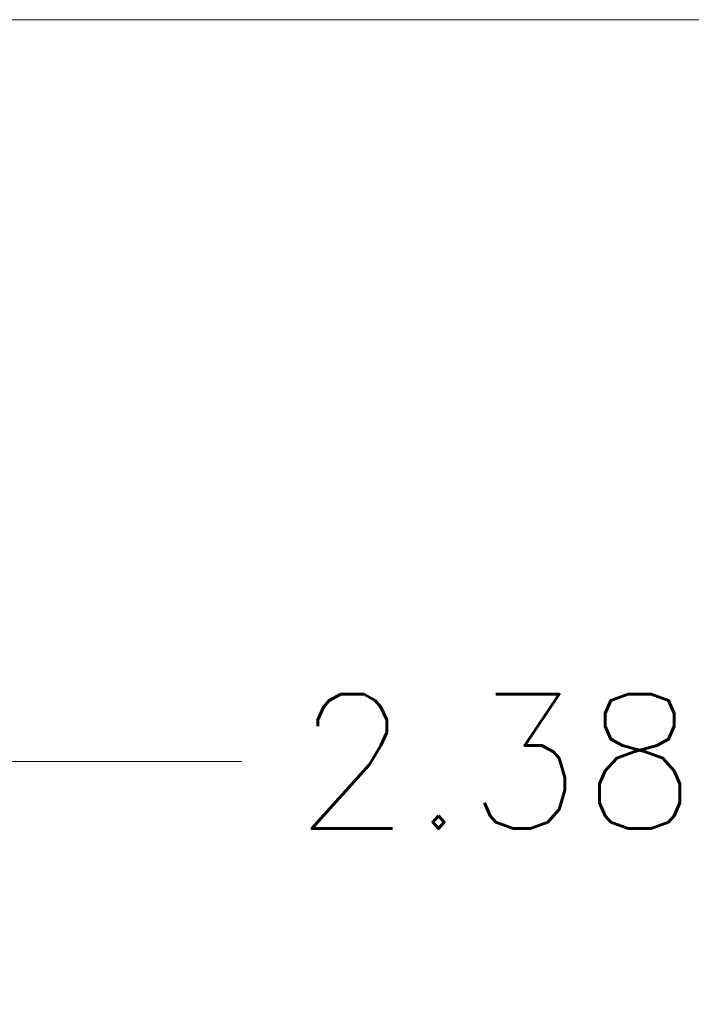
# Model space of a CAD drawing. Header units: inches. Extents: x 14 to 423, y 12 to 263.
# Tile 50 of 124: x 146 to 157, y 149 to 164. Entities that reach past the tile are written whole.
import ezdxf

# ---------------------------------------------------------------- set-up
doc = ezdxf.new("R2010")
doc.units = ezdxf.units.IN
doc.header["$LTSCALE"] = 26
doc.header["$MEASUREMENT"] = 0
doc.layers.add('Dimension (ANSI)', color=7, linetype='Continuous', lineweight=5)
doc.styles.add('ROMANS', font='romans.shx')
doc.dimstyles.new('Default (ANSI)', dxfattribs={"dimscale": 26, "dimtxt": 0.08, "dimasz": 0.098425, "dimexe": 0.125, "dimexo": 0.0625, "dimgap": 0.031496, "dimtad": 0, "dimtih": 1, "dimtoh": 1, "dimrnd": 1e-08, "dimzin": 0, "dimdsep": 46, "dimtxsty": 'ROMANS', "dimcen": 0.09, "dimdle": 0.393701, "dimclrd": 256, "dimclre": 256, "dimclrt": 256, "dimadec": 0, "dimazin": 0, "dimtfac": 1.25, "dimtofl": 0, "dimtmove": 0, "dimatfit": 3, "dimfxl": 1, "dimtolj": 1, "dimtzin": 0, "dimlwd": -1, "dimlwe": -1, "dimarcsym": 0})

# ---------------------------------------------------------------- blocks, each defined once
blk = doc.blocks.new('*D44')
at = {"layer": 'Defpoints', "color": 0, "transparency": 16777216}
for p in [(143.376, 164.483), (170.113, 129.389), (186.675, 129.389)]:
    blk.add_point(p, dxfattribs=at)
at = {"layer": 'Dimension (ANSI)', "transparency": 16777216}
for p, q in [((145.001, 164.483), (189.925, 164.483)), ((186.675, 161.924), (186.675, 148.795)), ((186.675, 131.948), (186.675, 145.077)), ((171.738, 129.389), (189.925, 129.389))]:
    blk.add_line(p, q, dxfattribs=at)
for points in [[(186.249, 161.924), (187.102, 161.924), (186.675, 164.483)], [(186.249, 131.948), (187.102, 131.948), (186.675, 129.389)]]:
    blk.add_solid(points, dxfattribs=at)
at = {"layer": 'Dimension (ANSI)', "transparency": 16777216, "insert": (182.565, 147.976), "char_height": 2.08, "attachment_point": 1, "style": 'ROMANS'}
blk.add_mtext('\\A1;35.09', dxfattribs=at)
blk = doc.blocks.new('*D45')
at = {"layer": 'Defpoints', "color": 0, "transparency": 16777216}
for p in [(143.226, 158.198), (140.843, 152.993), (140.843, 152.993)]:
    blk.add_point(p, dxfattribs=at)
at = {"layer": 'Dimension (ANSI)', "transparency": 16777216}
for p, q in [((143.226, 156.573), (143.226, 149.743)), ((138.284, 152.993), (135.725, 152.993)), ((145.785, 152.993), (149.583, 152.993))]:
    blk.add_line(p, q, dxfattribs=at)
for points in [[(138.284, 153.419), (138.284, 152.566), (140.843, 152.993)], [(145.785, 153.419), (145.785, 152.566), (143.226, 152.993)]]:
    blk.add_solid(points, dxfattribs=at)
at = {"layer": 'Dimension (ANSI)', "transparency": 16777216, "insert": (150.401, 154.033), "char_height": 2.08, "attachment_point": 1, "style": 'ROMANS'}
blk.add_mtext('\\A1;2.38', dxfattribs=at)

msp = doc.modelspace()

# ---------------------------------------------------------------- dimensions: what is measured, and where the dimension line sits
at = {"layer": 'Dimension (ANSI)'}
dim = msp.add_linear_dim(base=(186.6754, 129.3889), p1=(143.3756, 164.4828), p2=(170.1133, 129.3889), angle=90, dimstyle='Default (ANSI)', override={"dimdec": 2, "dimtp": 0, "dimtm": 0, "dimtdec": 2, "dimatfit": 1}, dxfattribs=at)
dim.commit()
dim.dimension.update_dxf_attribs({"geometry": '*D44', "text_midpoint": (186.6754, 146.9359), "dimtype": 160})
dim = msp.add_linear_dim(base=(140.8431, 152.9926), p1=(143.2261, 158.1982), p2=(140.8431, 152.9926), dimstyle='Default (ANSI)', override={"dimtih": 0, "dimtoh": 0, "dimdec": 2, "dimse2": 1, "dimtp": 0, "dimtm": 0, "dimtdec": 2, "dimatfit": 1}, dxfattribs=at)
dim.commit()
dim.dimension.update_dxf_attribs({"geometry": '*D45', "text_midpoint": (153.571, 152.9926), "dimtype": 160})

doc.saveas('drawing.dxf')
